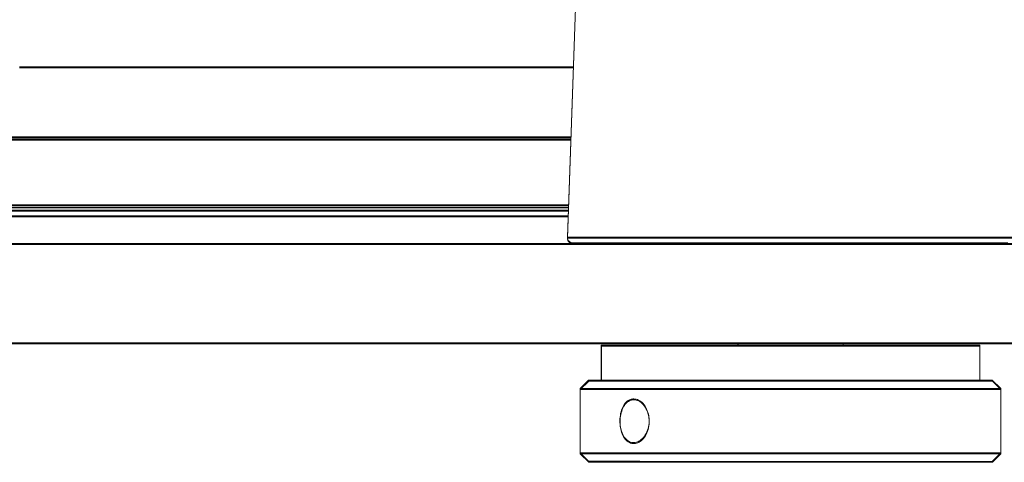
# Model space of a CAD drawing. Header units: feet. Extents: x 0 to 152508, y 0 to 59424.
# Tile 93 of 105: x 152334.967 to 152335.26, y 59421.628 to 59421.759. Entities that reach past the tile are written whole.
import ezdxf

# ---------------------------------------------------------------- set-up
doc = ezdxf.new("R2010")
doc.units = ezdxf.units.FT
doc.header["$LTSCALE"] = 0.05
doc.header["$MEASUREMENT"] = 0
doc.layers.add('Bridge plan$0$SC_Scratch7', color=252, linetype='Continuous', lineweight=0)

# ---------------------------------------------------------------- blocks, each defined once
blk = doc.blocks.new('Bridge plan$0$HIGH ST SCREENWALL_13 PANEL PLAN_2')
at = {"layer": 'Bridge plan$0$SC_Scratch7', "lineweight": 0}
for p, q in [((-50.460670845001, -0.05028478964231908), (-50.46462515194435, -0.1634161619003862)), ((-50.62750324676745, -0.1127792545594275), (-50.46285541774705, -0.1127845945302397)), ((-50.46360765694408, -0.1343059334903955), (-52.22125075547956, -0.1342489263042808)), ((-50.4635836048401, -0.1336178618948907), (-52.22125073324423, -0.1335608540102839)), ((-50.46431179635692, -0.1544511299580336), (-52.22125140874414, -0.1543941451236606)), ((-50.46428774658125, -0.153763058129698), (-52.22125138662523, -0.1537060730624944)), ((-52.23687640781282, -0.1553072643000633), (-50.46434372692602, -0.1553647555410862)), ((-52.23560772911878, -0.157039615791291), (-50.46440427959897, -0.1570970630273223)), ((-50.46462515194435, -0.1634161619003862), (-50.33205220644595, -0.1634204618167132)), ((-52.39312641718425, -0.1652218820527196), (-48.40355106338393, -0.165351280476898)), ((-50.33369168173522, -0.1651180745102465), (-50.46298579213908, -0.165113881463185)), ((-50.41396370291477, -0.1651154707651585), (-50.41396370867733, -0.1652860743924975)), ((-50.3827137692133, -0.1652870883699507), (-50.38271376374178, -0.165116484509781)), ((-52.39312737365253, -0.1947218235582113), (-48.40355201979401, -0.194851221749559)), ((-50.45458960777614, -0.1954454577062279), (-50.45458994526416, -0.2058621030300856)), ((-50.45458960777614, -0.1954454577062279), (-50.34208983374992, -0.195449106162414)), ((-50.41396466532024, -0.1947860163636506), (-50.41396468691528, -0.195446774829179)), ((-50.38271474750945, -0.1954477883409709), (-50.38271472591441, -0.1947870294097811)), ((-50.34209017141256, -0.2058657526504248), (-50.34208983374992, -0.195449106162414)), ((-50.45833993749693, -0.2058619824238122), (-50.46084001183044, -0.2083618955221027)), ((-50.44308374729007, -0.205862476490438), (-50.45833993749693, -0.2058619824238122)), ((-50.33834017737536, -0.2058658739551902), (-50.44308374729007, -0.205862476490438)), ((-50.33584026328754, -0.2083659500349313), (-50.33834017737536, -0.2058658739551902)), ((-50.46084001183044, -0.2083618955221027), (-50.46084063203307, -0.22747603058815)), ((-50.44494815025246, -0.2083624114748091), (-50.46084001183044, -0.2083618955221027)), ((-50.33584026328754, -0.2083659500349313), (-50.44494815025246, -0.2083624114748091)), ((-50.33584088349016, -0.227480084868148), (-50.33584026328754, -0.2083659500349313)), ((-50.46084063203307, -0.22747603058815), (-50.45834072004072, -0.2299761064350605)), ((-50.44494877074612, -0.2274765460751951), (-50.46084063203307, -0.22747603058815)), ((-50.33584088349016, -0.227480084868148), (-50.44494877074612, -0.2274765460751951)), ((-50.33834095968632, -0.2299799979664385), (-50.33584088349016, -0.227480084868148)), ((-50.44308453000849, -0.2299766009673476), (-50.45834072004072, -0.2299761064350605)), ((-50.33834095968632, -0.2299799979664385), (-50.44308453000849, -0.2299766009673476))]:
    blk.add_line(p, q, dxfattribs=at)
blk.add_arc((-50.4629857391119, -0.1634734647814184), 0.00164041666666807, 177.9981416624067, 269.9981416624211, dxfattribs=at)
blk.add_open_spline([(-50.4449482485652, -0.2114090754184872), (-50.44445624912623, -0.2114806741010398), (-50.44347232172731, -0.2116238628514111), (-50.44209748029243, -0.2127394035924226), (-50.44102035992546, -0.2143852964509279), (-50.44038801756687, -0.2164465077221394), (-50.44029657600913, -0.2186677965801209), (-50.44075551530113, -0.2208005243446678), (-50.44169639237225, -0.2226107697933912), (-50.44299060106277, -0.2238987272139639), (-50.44446516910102, -0.2245135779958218), (-50.44593374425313, -0.2243853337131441), (-50.4472352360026, -0.2235340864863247), (-50.44824880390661, -0.2220536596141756), (-50.44888895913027, -0.2201041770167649), (-50.44910525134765, -0.2179078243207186), (-50.44888457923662, -0.2157191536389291), (-50.44824462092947, -0.2137760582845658), (-50.44722906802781, -0.2123047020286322), (-50.44606902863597, -0.2115209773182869), (-50.44526680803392, -0.2114408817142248), (-50.4449482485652, -0.2114090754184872)], degree=3, knots=[0, 0, 0, 0, 0.05349092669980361, 0.1069749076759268, 0.1606395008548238, 0.2144261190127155, 0.2680150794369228, 0.3213949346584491, 0.3748804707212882, 0.4286210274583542, 0.4823693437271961, 0.5358670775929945, 0.5892470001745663, 0.6428222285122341, 0.696605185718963, 0.7502835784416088, 0.8037058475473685, 0.8571211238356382, 0.9107880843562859, 0.964574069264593, 1, 1, 1, 1], dxfattribs=at)
blk = doc.blocks.new('Bridge plan$0$HIGH ST SCREENWALL_2 PANEL PLAN')
at = {"layer": 'Bridge plan$0$SC_Scratch7', "lineweight": 0}
for p, q in [((-2.398295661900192, -0.05145394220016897), (-2.402249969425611, -0.1645853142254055)), ((-2.398295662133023, -0.0514539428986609), (-2.402249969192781, -0.1645853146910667)), ((-2.56512806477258, -0.1139484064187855), (-2.400480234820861, -0.1139537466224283)), ((-2.565128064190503, -0.1139484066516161), (-2.400480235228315, -0.1139537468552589)), ((-2.401232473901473, -0.1354750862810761), (-4.158875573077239, -0.1354180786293)), ((-2.401208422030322, -0.1347870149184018), (-4.15887555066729, -0.1347300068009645)), ((-2.40191256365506, -0.1549322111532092), (-4.158876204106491, -0.1548752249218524)), ((-4.174501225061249, -0.1564764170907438), (-2.401968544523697, -0.1565339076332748)), ((-2.401936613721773, -0.1556202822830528), (-4.158876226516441, -0.1555632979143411)), ((-4.173232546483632, -0.1582087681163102), (-2.402029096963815, -0.1582662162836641)), ((-4.330751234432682, -0.1663910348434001), (-0.3411758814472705, -0.1665204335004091)), ((-2.402249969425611, -0.1645853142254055), (-2.269677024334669, -0.1645896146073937)), ((-2.402249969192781, -0.1645853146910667), (-2.269677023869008, -0.1645896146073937)), ((-2.271316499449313, -0.166287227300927), (-2.400610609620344, -0.1662830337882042)), ((-2.271316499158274, -0.1662872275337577), (-2.400610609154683, -0.1662830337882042)), ((-2.351588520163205, -0.166284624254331), (-2.351588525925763, -0.1664552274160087)), ((-2.320338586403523, -0.1664562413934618), (-2.320338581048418, -0.1662856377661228)), ((-4.330752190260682, -0.1958909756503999), (-0.3411768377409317, -0.1960203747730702)), ((-2.351589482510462, -0.1959551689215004), (-2.351589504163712, -0.1966159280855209)), ((-2.32033956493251, -0.196616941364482), (-2.32033954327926, -0.1959561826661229)), ((-2.392214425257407, -0.1966146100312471), (-2.392214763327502, -0.2070312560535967)), ((-2.392214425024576, -0.1966146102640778), (-2.39221476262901, -0.2070312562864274)), ((-2.392214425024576, -0.1966146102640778), (-2.279714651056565, -0.1966182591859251)), ((-2.279714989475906, -0.2070349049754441), (-2.279714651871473, -0.1966182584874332)), ((-2.279714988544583, -0.2070349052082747), (-2.279714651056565, -0.1966182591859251)), ((-2.395964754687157, -0.2070311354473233), (-2.39846482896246, -0.2095310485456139)), ((-2.395964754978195, -0.2070311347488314), (-2.398464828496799, -0.2095310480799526)), ((-2.380708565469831, -0.2070316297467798), (-2.395964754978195, -0.2070311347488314)), ((-2.380708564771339, -0.2070316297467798), (-2.395964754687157, -0.2070311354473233)), ((-2.275964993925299, -0.2070350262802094), (-2.380708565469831, -0.2070316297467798)), ((-2.275964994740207, -0.2070350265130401), (-2.380708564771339, -0.2070316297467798)), ((-2.273465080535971, -0.2095351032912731), (-2.275964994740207, -0.2070350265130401)), ((-2.273465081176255, -0.2095351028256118), (-2.275964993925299, -0.2070350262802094)), ((-2.398464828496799, -0.2095310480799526), (-2.398465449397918, -0.2286451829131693)), ((-2.39846482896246, -0.2095310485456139), (-2.398465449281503, -0.2286451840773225)), ((-2.382572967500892, -0.2095315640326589), (-2.39846482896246, -0.2095310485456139)), ((-2.382572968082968, -0.2095315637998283), (-2.398464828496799, -0.2095310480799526)), ((-2.273465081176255, -0.2095351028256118), (-2.382572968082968, -0.2095315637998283)), ((-2.273465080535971, -0.2095351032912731), (-2.382572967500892, -0.2095315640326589)), ((-2.273465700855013, -0.2286492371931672), (-2.273465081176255, -0.2095351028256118)), ((-2.27346570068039, -0.2286492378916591), (-2.273465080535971, -0.2095351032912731)), ((-2.398465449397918, -0.2286451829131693), (-2.395965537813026, -0.2311452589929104)), ((-2.382573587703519, -0.228645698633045), (-2.398465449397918, -0.2286451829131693)), ((-2.398465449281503, -0.2286451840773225), (-2.39596553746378, -0.2311452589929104)), ((-2.382573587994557, -0.2286456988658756), (-2.398465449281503, -0.2286451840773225)), ((-2.380709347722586, -0.2311457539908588), (-2.395965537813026, -0.2311452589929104)), ((-2.380709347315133, -0.2311457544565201), (-2.39596553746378, -0.2311452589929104)), ((-2.273465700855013, -0.2286492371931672), (-2.382573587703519, -0.228645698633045)), ((-2.27346570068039, -0.2286492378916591), (-2.382573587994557, -0.2286456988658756)), ((-2.275965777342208, -0.2311491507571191), (-2.380709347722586, -0.2311457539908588)), ((-2.275965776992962, -0.2311491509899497), (-2.380709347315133, -0.2311457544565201)), ((-2.275965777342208, -0.2311491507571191), (-2.273465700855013, -0.2286492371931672)), ((-2.275965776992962, -0.2311491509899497), (-2.27346570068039, -0.2286492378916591))]:
    blk.add_line(p, q, dxfattribs=at)
for centre in [(-2.400610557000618, -0.1646426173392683), (-2.400610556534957, -0.1646426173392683)]:
    blk.add_arc(centre, 0.00164041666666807, 177.9981416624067, 269.9981416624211, dxfattribs=at)
for points in [[(-2.382573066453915, -0.2125782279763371), (-2.382081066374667, -0.212649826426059), (-2.381097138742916, -0.2127930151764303), (-2.379722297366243, -0.2139085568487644), (-2.378645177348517, -0.2155544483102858), (-2.378012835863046, -0.2176156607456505), (-2.377921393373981, -0.2198369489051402), (-2.378380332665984, -0.2219696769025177), (-2.37932120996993, -0.2237799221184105), (-2.380615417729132, -0.2250678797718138), (-2.382089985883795, -0.2256827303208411), (-2.383558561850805, -0.2255544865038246), (-2.384860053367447, -0.2247032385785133), (-2.385873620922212, -0.2232228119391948), (-2.38651377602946, -0.2212733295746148), (-2.386730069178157, -0.2190769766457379), (-2.386509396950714, -0.2168883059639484), (-2.385869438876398, -0.214945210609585), (-2.384853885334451, -0.2134738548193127), (-2.383693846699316, -0.2126901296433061), (-2.382891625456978, -0.2126100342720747), (-2.382573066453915, -0.2125782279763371)], [(-2.382573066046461, -0.2125782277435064), (-2.382081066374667, -0.212649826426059), (-2.381097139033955, -0.212793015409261), (-2.379722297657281, -0.2139085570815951), (-2.378645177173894, -0.2155544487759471), (-2.378012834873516, -0.2176156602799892), (-2.377921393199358, -0.2198369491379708), (-2.378380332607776, -0.221969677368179), (-2.379321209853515, -0.2237799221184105), (-2.380615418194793, -0.225067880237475), (-2.382089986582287, -0.225682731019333), (-2.38355856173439, -0.2255544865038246), (-2.384860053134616, -0.2247032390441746), (-2.385873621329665, -0.2232228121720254), (-2.386513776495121, -0.2212733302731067), (-2.386730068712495, -0.2190769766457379), (-2.386509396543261, -0.216888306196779), (-2.385869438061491, -0.2149452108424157), (-2.384853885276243, -0.2134738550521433), (-2.383693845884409, -0.2126901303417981), (-2.382891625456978, -0.2126100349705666), (-2.382573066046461, -0.2125782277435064)]]:
    blk.add_open_spline(points, degree=3, knots=[0, 0, 0, 0, 0.05349092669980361, 0.1069749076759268, 0.1606395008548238, 0.2144261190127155, 0.2680150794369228, 0.3213949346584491, 0.3748804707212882, 0.4286210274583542, 0.4823693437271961, 0.5358670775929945, 0.5892470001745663, 0.6428222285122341, 0.696605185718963, 0.7502835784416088, 0.8037058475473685, 0.8571211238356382, 0.9107880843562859, 0.964574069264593, 1, 1, 1, 1], dxfattribs=at)
blk = doc.blocks.new('Bridge plan')
at = {"layer": 'Bridge plan$0$SC_Scratch7', "lineweight": -3}
for name, p, rotation in [('Bridge plan$0$HIGH ST SCREENWALL_2 PANEL PLAN', (1828076.595478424, 711623.1218667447), 359.99976902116), ('Bridge plan$0$HIGH ST SCREENWALL_13 PANEL PLAN_2', (1828124.657819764, 711623.1207852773), 359.9997690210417)]:
    blk.add_blockref(name, p, dxfattribs=dict(at, rotation=rotation))
blk = doc.blocks.new('Trellis Base')
blk.add_blockref('Bridge plan', (-1675739.0632623, -652201.2630976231))

msp = doc.modelspace()

# ---------------------------------------------------------------- block references
msp.add_blockref('Trellis Base', (0, 0))

doc.saveas('drawing.dxf')
